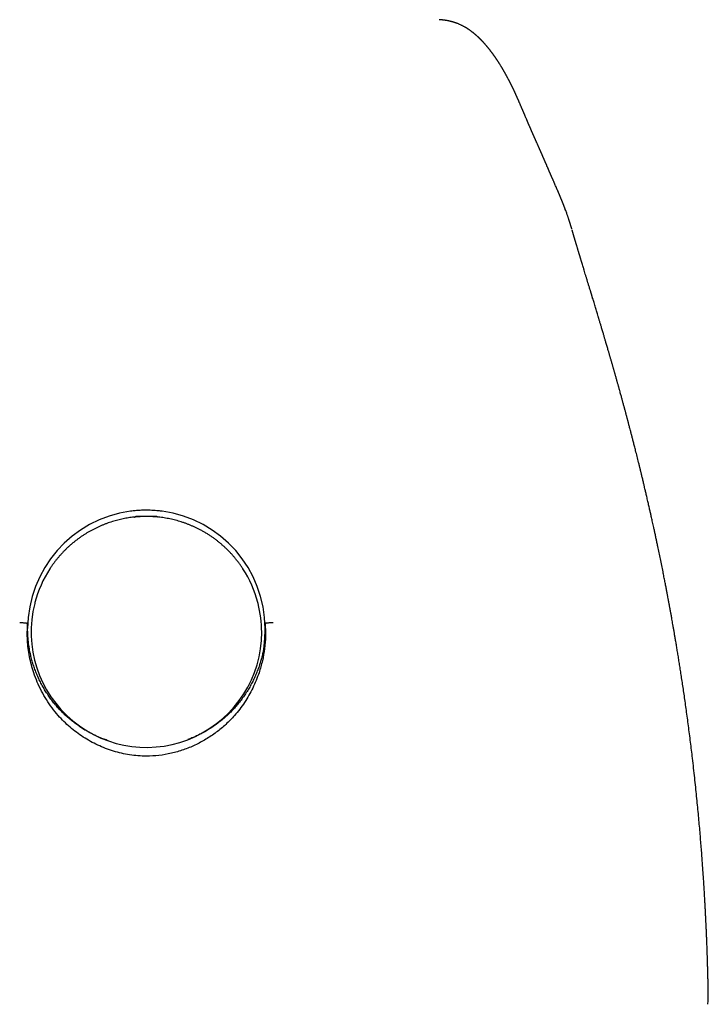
# Model space of a CAD drawing. Header units: millimetres. Extents: x 8 to 823, y 12 to 831.
# Tile 18 of 20: x 421 to 452, y 611 to 655. Entities that reach past the tile are written whole.
import ezdxf

# ---------------------------------------------------------------- set-up
doc = ezdxf.new("R2010")
doc.units = ezdxf.units.MM

msp = doc.modelspace()

# ---------------------------------------------------------------- linework, layer by layer
at = {"color": 7, "linetype": 'Continuous', "lineweight": 30}
for p, q in [((443.371, 651.134), (443.372, 651.131)), ((445.818, 645.243), (445.817, 645.246)), ((426.481, 632.525), (426.484, 632.528)), ((422.072, 628.741), (422.061, 628.702)), ((431.939, 628.702), (431.928, 628.741)), ((421.748, 627.755), (421.75, 627.814)), ((432.25, 627.817), (432.252, 627.758)), ((451.846, 611.583), (451.845, 611.589))]:
    msp.add_line(p, q, dxfattribs=at)
for centre, radius, start, end in [((426.992, 627.586), 5.242, 97.603, 179.9412), ((427.009, 627.587), 5.241, 0.0564, 82.3994), ((426.981, 627.472), 5.071, 146.925, 165.5087), ((427.019, 627.472), 5.071, 14.4914, 33.0721), ((427.001, 627.44), 5.099, 165.6661, 359.9138), ((427.024, 627.432), 5.076, 0.0005, 14.4894)]:
    msp.add_arc(centre, radius, start, end, dxfattribs=at)
for points, knots in [([(443.373, 651.135), (443.371, 651.139), (443.365, 651.153), (443.355, 651.175), (443.343, 651.202), (443.332, 651.226), (443.322, 651.249), (443.309, 651.275), (443.295, 651.307), (443.277, 651.345), (443.26, 651.381), (443.244, 651.415), (443.23, 651.445), (443.216, 651.474), (443.204, 651.5), (443.193, 651.521), (443.184, 651.539), (443.176, 651.556), (443.167, 651.575), (443.156, 651.597), (443.144, 651.621), (443.131, 651.647), (443.119, 651.672), (443.106, 651.698), (443.093, 651.723), (443.08, 651.749), (443.066, 651.776), (443.051, 651.805), (443.036, 651.835), (443.02, 651.866), (443.003, 651.897), (442.987, 651.928), (442.971, 651.957), (442.957, 651.985), (442.943, 652.011), (442.929, 652.035), (442.917, 652.057), (442.907, 652.077), (442.897, 652.095), (442.886, 652.114), (442.876, 652.133), (442.865, 652.152), (442.854, 652.172), (442.843, 652.192), (442.831, 652.212), (442.819, 652.233), (442.806, 652.255), (442.793, 652.278), (442.781, 652.3), (442.769, 652.32), (442.758, 652.338), (442.748, 652.355), (442.739, 652.371), (442.73, 652.386), (442.721, 652.4), (442.713, 652.414), (442.704, 652.429), (442.694, 652.446), (442.683, 652.464), (442.671, 652.483), (442.656, 652.508), (442.637, 652.538), (442.618, 652.568), (442.604, 652.591), (442.593, 652.608), (442.583, 652.624), (442.573, 652.639), (442.564, 652.653), (442.555, 652.668), (442.545, 652.682), (442.536, 652.696), (442.526, 652.711), (442.516, 652.726), (442.506, 652.742), (442.494, 652.759), (442.483, 652.776), (442.472, 652.792), (442.461, 652.808), (442.451, 652.823), (442.441, 652.838), (442.432, 652.851), (442.423, 652.863), (442.415, 652.875), (442.407, 652.887), (442.397, 652.901), (442.386, 652.916), (442.375, 652.932), (442.362, 652.95), (442.349, 652.968), (442.336, 652.986), (442.323, 653.004), (442.312, 653.019), (442.301, 653.034), (442.291, 653.048), (442.281, 653.06), (442.272, 653.073), (442.262, 653.086), (442.25, 653.101), (442.237, 653.119), (442.223, 653.137), (442.209, 653.155), (442.193, 653.176), (442.176, 653.197), (442.159, 653.218), (442.141, 653.241), (442.121, 653.266), (442.1, 653.291), (442.079, 653.316), (442.059, 653.34), (442.04, 653.362), (442.023, 653.383), (442.007, 653.402), (441.99, 653.42), (441.974, 653.439), (441.961, 653.454), (441.948, 653.468), (441.938, 653.48), (441.926, 653.492), (441.914, 653.506), (441.901, 653.52), (441.889, 653.533), (441.877, 653.545), (441.866, 653.558), (441.855, 653.569), (441.845, 653.58), (441.836, 653.589), (441.828, 653.597), (441.821, 653.605), (441.814, 653.612), (441.805, 653.621), (441.794, 653.632), (441.782, 653.645), (441.769, 653.658), (441.756, 653.671), (441.743, 653.683), (441.732, 653.694), (441.721, 653.704), (441.712, 653.714), (441.703, 653.722), (441.695, 653.73), (441.688, 653.737), (441.68, 653.744), (441.672, 653.751), (441.663, 653.76), (441.651, 653.771), (441.637, 653.784), (441.622, 653.798), (441.606, 653.812), (441.589, 653.827), (441.572, 653.842), (441.556, 653.856), (441.542, 653.868), (441.529, 653.879), (441.516, 653.89), (441.505, 653.899), (441.494, 653.909), (441.483, 653.918), (441.472, 653.926), (441.461, 653.935), (441.449, 653.944), (441.436, 653.955), (441.422, 653.966), (441.406, 653.978), (441.388, 653.992), (441.368, 654.007), (441.349, 654.021), (441.331, 654.034), (441.313, 654.047), (441.295, 654.06), (441.276, 654.072), (441.258, 654.085), (441.239, 654.098), (441.219, 654.111), (441.197, 654.125), (441.173, 654.14), (441.15, 654.155), (441.126, 654.169), (441.103, 654.183), (441.076, 654.198), (441.043, 654.217), (441.003, 654.238), (440.96, 654.261), (440.914, 654.283), (440.867, 654.305), (440.819, 654.326), (440.772, 654.346), (440.726, 654.364), (440.68, 654.381), (440.635, 654.397), (440.597, 654.409), (440.567, 654.418), (440.545, 654.424), (440.522, 654.431), (440.496, 654.438), (440.468, 654.445), (440.438, 654.452), (440.406, 654.46), (440.373, 654.467), (440.34, 654.473), (440.306, 654.48), (440.275, 654.485), (440.25, 654.489), (440.232, 654.492), (440.216, 654.494), (440.202, 654.496), (440.183, 654.499), (440.158, 654.502), (440.136, 654.504), (440.116, 654.507), (440.098, 654.508), (440.075, 654.511), (440.046, 654.513), (440.009, 654.517), (439.975, 654.519), (439.952, 654.521), (439.944, 654.522)], [0, 0, 0, 0, 0.002454, 0.008265, 0.013652, 0.018615, 0.023154, 0.027269, 0.034594, 0.042253, 0.050247, 0.056461, 0.062837, 0.06891, 0.074506, 0.078567, 0.082333, 0.085818, 0.089349, 0.094218, 0.099408, 0.104869, 0.110327, 0.115738, 0.121104, 0.126451, 0.132541, 0.138893, 0.145506, 0.152381, 0.159282, 0.166234, 0.172804, 0.178991, 0.184834, 0.190408, 0.195714, 0.199792, 0.20397, 0.208253, 0.212639, 0.21713, 0.221905, 0.226325, 0.231049, 0.236074, 0.241403, 0.246892, 0.252148, 0.257149, 0.261509, 0.265645, 0.269528, 0.273153, 0.276521, 0.27977, 0.283588, 0.287722, 0.292172, 0.296923, 0.301707, 0.310919, 0.319883, 0.324339, 0.328626, 0.332736, 0.336672, 0.340431, 0.344068, 0.34793, 0.351544, 0.35538, 0.359435, 0.36371, 0.368206, 0.372878, 0.377368, 0.381598, 0.38575, 0.389616, 0.393196, 0.39649, 0.39954, 0.402766, 0.406612, 0.410799, 0.415325, 0.420192, 0.4254, 0.430696, 0.435727, 0.440103, 0.444255, 0.448183, 0.451885, 0.455369, 0.458937, 0.463565, 0.468569, 0.473951, 0.479598, 0.485081, 0.491949, 0.498464, 0.504624, 0.512834, 0.520731, 0.528319, 0.535718, 0.543238, 0.54924, 0.555224, 0.561144, 0.567001, 0.572817, 0.576331, 0.580163, 0.584315, 0.588785, 0.593575, 0.597561, 0.601745, 0.605962, 0.609821, 0.613306, 0.616418, 0.619155, 0.621519, 0.623871, 0.626492, 0.630331, 0.63463, 0.63939, 0.64357, 0.647635, 0.651399, 0.654861, 0.65802, 0.660878, 0.663295, 0.665536, 0.66787, 0.670316, 0.672874, 0.676886, 0.681157, 0.685728, 0.690603, 0.695781, 0.701262, 0.705852, 0.710056, 0.713876, 0.717309, 0.720434, 0.723558, 0.726714, 0.729634, 0.73258, 0.735698, 0.739154, 0.742948, 0.747082, 0.75226, 0.757422, 0.76235, 0.767044, 0.771504, 0.775762, 0.780566, 0.785139, 0.789492, 0.793907, 0.799402, 0.805058, 0.810493, 0.815675, 0.820769, 0.825859, 0.833705, 0.842062, 0.850988, 0.86029, 0.869674, 0.878768, 0.887594, 0.895999, 0.904179, 0.912139, 0.919957, 0.923563, 0.92725, 0.931055, 0.935221, 0.939791, 0.944679, 0.949661, 0.954624, 0.959621, 0.964602, 0.969552, 0.972394, 0.974886, 0.977029, 0.978821, 0.980376, 0.984114, 0.987653, 0.988585, 0.989863, 0.991491, 0.993469, 0.995798, 0.99848, 1, 1, 1, 1]), ([(445.81, 645.272), (445.807, 645.281), (445.801, 645.3), (445.793, 645.33), (445.784, 645.358), (445.776, 645.384), (445.77, 645.405), (445.764, 645.424), (445.758, 645.442), (445.753, 645.46), (445.746, 645.481), (445.739, 645.503), (445.731, 645.529), (445.722, 645.557), (445.713, 645.587), (445.704, 645.614), (445.696, 645.639), (445.688, 645.662), (445.679, 645.69), (445.667, 645.726), (445.652, 645.77), (445.637, 645.816), (445.62, 645.864), (445.603, 645.912), (445.582, 645.973), (445.556, 646.045), (445.532, 646.109), (445.515, 646.155), (445.506, 646.18), (445.497, 646.203), (445.489, 646.224), (445.483, 646.241), (445.477, 646.256), (445.472, 646.27), (445.466, 646.285), (445.459, 646.303), (445.452, 646.322), (445.443, 646.343), (445.434, 646.368), (445.423, 646.395), (445.412, 646.423), (445.402, 646.448), (445.393, 646.471), (445.384, 646.492), (445.376, 646.513), (445.368, 646.533), (445.359, 646.555), (445.349, 646.578), (445.338, 646.605), (445.327, 646.634), (445.314, 646.663), (445.303, 646.691), (445.293, 646.715), (445.284, 646.736), (445.275, 646.757), (445.266, 646.779), (445.256, 646.803), (445.246, 646.827), (445.237, 646.848), (445.229, 646.867), (445.222, 646.883), (445.216, 646.897), (445.21, 646.911), (445.203, 646.927), (445.195, 646.947), (445.186, 646.968), (445.176, 646.991), (445.163, 647.021), (445.147, 647.057), (445.124, 647.11), (445.097, 647.173), (445.071, 647.233), (445.05, 647.28), (445.035, 647.315), (445.019, 647.351), (445.005, 647.384), (444.992, 647.414), (444.981, 647.439), (444.969, 647.465), (444.958, 647.49), (444.948, 647.513), (444.939, 647.534), (444.931, 647.553), (444.924, 647.569), (444.917, 647.585), (444.91, 647.6), (444.903, 647.617), (444.895, 647.636), (444.886, 647.656), (444.876, 647.678), (444.866, 647.701), (444.856, 647.723), (444.847, 647.745), (444.838, 647.765), (444.83, 647.784), (444.821, 647.803), (444.812, 647.824), (444.802, 647.847), (444.791, 647.873), (444.78, 647.9), (444.768, 647.927), (444.756, 647.954), (444.745, 647.98), (444.734, 648.005), (444.724, 648.029), (444.714, 648.051), (444.705, 648.073), (444.695, 648.095), (444.685, 648.118), (444.676, 648.141), (444.666, 648.164), (444.656, 648.186), (444.647, 648.207), (444.639, 648.226), (444.632, 648.243), (444.624, 648.26), (444.616, 648.278), (444.607, 648.299), (444.599, 648.32), (444.591, 648.339), (444.583, 648.355), (444.576, 648.371), (444.57, 648.386), (444.565, 648.399), (444.56, 648.41), (444.556, 648.42), (444.552, 648.428), (444.548, 648.436), (444.544, 648.446), (444.539, 648.457), (444.534, 648.47), (444.527, 648.486), (444.519, 648.503), (444.512, 648.521), (444.504, 648.539), (444.497, 648.555), (444.49, 648.571), (444.483, 648.588), (444.475, 648.604), (444.468, 648.621), (444.46, 648.639), (444.452, 648.658), (444.442, 648.681), (444.43, 648.706), (444.418, 648.734), (444.406, 648.76), (444.395, 648.786), (444.384, 648.811), (444.373, 648.835), (444.362, 648.859), (444.35, 648.888), (444.336, 648.92), (444.32, 648.954), (444.305, 648.988), (444.289, 649.023), (444.273, 649.059), (444.258, 649.093), (444.243, 649.126), (444.23, 649.155), (444.218, 649.183), (444.206, 649.21), (444.193, 649.239), (444.18, 649.268), (444.166, 649.298), (444.153, 649.328), (444.14, 649.358), (444.126, 649.389), (444.113, 649.419), (444.101, 649.448), (444.089, 649.475), (444.078, 649.5), (444.067, 649.524), (444.057, 649.546), (444.049, 649.566), (444.041, 649.583), (444.034, 649.599), (444.027, 649.615), (444.02, 649.632), (444.012, 649.651), (444.003, 649.671), (443.993, 649.694), (443.983, 649.717), (443.972, 649.743), (443.96, 649.77), (443.947, 649.801), (443.932, 649.834), (443.917, 649.87), (443.903, 649.904), (443.889, 649.935), (443.877, 649.962), (443.867, 649.985), (443.859, 650.006), (443.85, 650.026), (443.841, 650.046), (443.83, 650.072), (443.817, 650.103), (443.801, 650.14), (443.785, 650.178), (443.769, 650.215), (443.755, 650.247), (443.744, 650.275), (443.733, 650.299), (443.723, 650.322), (443.713, 650.346), (443.702, 650.372), (443.69, 650.401), (443.677, 650.432), (443.663, 650.464), (443.649, 650.497), (443.635, 650.53), (443.621, 650.562), (443.607, 650.594), (443.593, 650.629), (443.576, 650.666), (443.559, 650.708), (443.541, 650.749), (443.523, 650.789), (443.507, 650.827), (443.495, 650.855), (443.486, 650.874), (443.482, 650.884), (443.477, 650.895), (443.472, 650.908), (443.465, 650.923), (443.457, 650.942), (443.447, 650.964), (443.436, 650.988), (443.425, 651.013), (443.414, 651.038), (443.402, 651.066), (443.389, 651.095), (443.379, 651.117), (443.374, 651.129), (443.373, 651.131)], [0, 0, 0, 0, 0.00344, 0.007538, 0.011201, 0.01443, 0.017223, 0.019583, 0.021508, 0.023975, 0.026603, 0.029447, 0.032508, 0.036427, 0.040257, 0.043779, 0.046994, 0.049911, 0.052825, 0.058374, 0.064296, 0.070501, 0.076959, 0.083525, 0.090181, 0.101554, 0.113129, 0.116808, 0.120353, 0.123586, 0.126507, 0.129116, 0.130805, 0.132667, 0.134818, 0.13726, 0.139991, 0.143013, 0.146281, 0.150569, 0.154493, 0.158054, 0.161251, 0.164296, 0.167051, 0.169986, 0.17314, 0.176514, 0.180107, 0.184613, 0.189, 0.193048, 0.196757, 0.199491, 0.202388, 0.205628, 0.20921, 0.213134, 0.216172, 0.218887, 0.221278, 0.223346, 0.225155, 0.227695, 0.230608, 0.233893, 0.237412, 0.240881, 0.247528, 0.253957, 0.265268, 0.276614, 0.281853, 0.287213, 0.292881, 0.298869, 0.302798, 0.306854, 0.311032, 0.315042, 0.318713, 0.322044, 0.325036, 0.327689, 0.330016, 0.33245, 0.335144, 0.338137, 0.341431, 0.344988, 0.348923, 0.352638, 0.356134, 0.35941, 0.362468, 0.365599, 0.369063, 0.372859, 0.377193, 0.381752, 0.386278, 0.390764, 0.395199, 0.399346, 0.403366, 0.406958, 0.410467, 0.414458, 0.417938, 0.421721, 0.425717, 0.429447, 0.432906, 0.436015, 0.438774, 0.441396, 0.444402, 0.447816, 0.451639, 0.454356, 0.4572, 0.459845, 0.46223, 0.464355, 0.46622, 0.46774, 0.46903, 0.470311, 0.471823, 0.473567, 0.475785, 0.478292, 0.481086, 0.484084, 0.486956, 0.489672, 0.49223, 0.49463, 0.497551, 0.500217, 0.503002, 0.506057, 0.509382, 0.51406, 0.518574, 0.522827, 0.527092, 0.531113, 0.53515, 0.539233, 0.543363, 0.549473, 0.555387, 0.561138, 0.567092, 0.573343, 0.579872, 0.585339, 0.590537, 0.595466, 0.600391, 0.605584, 0.611047, 0.616767, 0.622211, 0.627844, 0.633667, 0.639504, 0.644955, 0.650006, 0.654963, 0.659492, 0.663781, 0.667865, 0.670929, 0.673865, 0.676872, 0.680192, 0.683903, 0.687939, 0.692302, 0.696991, 0.702006, 0.707347, 0.712934, 0.720477, 0.727602, 0.734308, 0.740596, 0.746466, 0.750785, 0.754846, 0.75885, 0.763016, 0.767344, 0.774697, 0.782474, 0.790597, 0.798363, 0.805603, 0.810922, 0.815917, 0.820752, 0.82584, 0.8312, 0.837504, 0.844147, 0.85113, 0.858316, 0.865427, 0.872455, 0.879399, 0.88626, 0.89531, 0.904388, 0.913512, 0.922551, 0.931088, 0.939094, 0.941359, 0.943612, 0.946115, 0.948923, 0.952035, 0.956571, 0.96163, 0.967211, 0.972637, 0.978479, 0.984739, 0.991415, 0.99851, 1, 1, 1, 1]), ([(451.846, 611.589), (451.845, 611.595), (451.843, 611.681), (451.84, 611.842), (451.834, 612.066), (451.829, 612.278), (451.824, 612.478), (451.819, 612.666), (451.813, 612.849), (451.808, 613.025), (451.802, 613.194), (451.797, 613.346), (451.792, 613.483), (451.788, 613.605), (451.783, 613.71), (451.78, 613.8), (451.777, 613.873), (451.775, 613.928), (451.773, 613.967), (451.772, 613.991), (451.772, 614.006), (451.771, 614.016), (451.771, 614.027), (451.77, 614.047), (451.768, 614.08), (451.766, 614.133), (451.763, 614.198), (451.76, 614.272), (451.752, 614.451), (451.742, 614.663), (451.73, 614.908), (451.722, 615.08), (451.712, 615.256), (451.702, 615.442), (451.691, 615.641), (451.679, 615.854), (451.665, 616.08), (451.65, 616.319), (451.634, 616.57), (451.616, 616.832), (451.597, 617.105), (451.576, 617.391), (451.553, 617.691), (451.529, 618.007), (451.502, 618.337), (451.473, 618.681), (451.441, 619.037), (451.407, 619.407), (451.371, 619.79), (451.332, 620.183), (451.29, 620.586), (451.246, 620.999), (451.199, 621.424), (451.152, 621.829), (451.106, 622.213), (451.062, 622.572), (451.017, 622.932), (450.97, 623.288), (450.924, 623.635), (450.878, 623.972), (450.833, 624.297), (450.788, 624.61), (450.744, 624.911), (450.701, 625.199), (450.659, 625.475), (450.619, 625.739), (450.579, 625.99), (450.541, 626.229), (450.504, 626.456), (450.469, 626.67), (450.436, 626.871), (450.404, 627.059), (450.374, 627.235), (450.346, 627.401), (450.319, 627.556), (450.294, 627.7), (450.271, 627.831), (450.25, 627.951), (450.231, 628.059), (450.213, 628.155), (450.2, 628.23), (450.189, 628.289), (450.181, 628.332), (450.174, 628.372), (450.168, 628.408), (450.161, 628.444), (450.154, 628.481), (450.146, 628.524), (450.137, 628.575), (450.126, 628.636), (450.113, 628.704), (450.1, 628.778), (450.082, 628.874), (450.059, 628.993), (450.032, 629.14), (450.001, 629.301), (449.967, 629.479), (449.929, 629.675), (449.887, 629.886), (449.821, 630.22), (449.731, 630.668), (449.641, 631.099), (449.578, 631.398), (449.542, 631.568), (449.505, 631.738), (449.47, 631.903), (449.437, 632.053), (449.408, 632.186), (449.383, 632.299), (449.36, 632.404), (449.338, 632.5), (449.318, 632.59), (449.3, 632.672), (449.281, 632.754), (449.262, 632.837), (449.242, 632.927), (449.22, 633.022), (449.198, 633.12), (449.174, 633.223), (449.15, 633.327), (449.127, 633.427), (449.105, 633.522), (449.085, 633.609), (449.065, 633.694), (449.044, 633.783), (449.023, 633.869), (449.004, 633.951), (448.986, 634.028), (448.966, 634.11), (448.945, 634.196), (448.925, 634.282), (448.905, 634.364), (448.888, 634.435), (448.874, 634.493), (448.863, 634.539), (448.854, 634.574), (448.846, 634.607), (448.837, 634.643), (448.827, 634.686), (448.814, 634.738), (448.799, 634.799), (448.782, 634.867), (448.748, 635.004), (448.699, 635.204), (448.647, 635.411), (448.608, 635.562), (448.584, 635.659), (448.56, 635.751), (448.538, 635.84), (448.516, 635.924), (448.496, 636.003), (448.477, 636.076), (448.462, 636.135), (448.448, 636.187), (448.433, 636.244), (448.414, 636.319), (448.392, 636.404), (448.37, 636.488), (448.35, 636.564), (448.332, 636.632), (448.318, 636.686), (448.307, 636.725), (448.3, 636.754), (448.292, 636.784), (448.282, 636.82), (448.27, 636.867), (448.255, 636.92), (448.239, 636.982), (448.221, 637.048), (448.203, 637.115), (448.187, 637.176), (448.173, 637.227), (448.162, 637.268), (448.153, 637.301), (448.145, 637.333), (448.134, 637.371), (448.12, 637.424), (448.103, 637.487), (448.084, 637.557), (448.066, 637.622), (448.05, 637.68), (448.038, 637.727), (448.026, 637.768), (448.015, 637.81), (447.999, 637.866), (447.98, 637.937), (447.956, 638.024), (447.932, 638.109), (447.911, 638.186), (447.893, 638.25), (447.877, 638.307), (447.862, 638.363), (447.846, 638.419), (447.831, 638.474), (447.814, 638.532), (447.796, 638.596), (447.776, 638.667), (447.757, 638.737), (447.739, 638.8), (447.723, 638.855), (447.709, 638.905), (447.695, 638.954), (447.681, 639.005), (447.665, 639.06), (447.65, 639.113), (447.636, 639.161), (447.621, 639.213), (447.604, 639.273), (447.585, 639.34), (447.565, 639.409), (447.546, 639.475), (447.529, 639.535), (447.513, 639.59), (447.498, 639.639), (447.485, 639.686), (447.472, 639.732), (447.458, 639.78), (447.442, 639.834), (447.422, 639.904), (447.398, 639.984), (447.373, 640.071), (447.348, 640.156), (447.324, 640.236), (447.303, 640.31), (447.283, 640.377), (447.264, 640.441), (447.245, 640.504), (447.226, 640.569), (447.205, 640.642), (447.181, 640.721), (447.156, 640.805), (447.131, 640.89), (447.108, 640.966), (447.087, 641.036), (447.068, 641.101), (447.048, 641.167), (447.029, 641.23), (447.012, 641.288), (446.996, 641.341), (446.974, 641.414), (446.948, 641.501), (446.916, 641.605), (446.888, 641.7), (446.857, 641.801), (446.826, 641.902), (446.795, 642.005), (446.764, 642.107), (446.742, 642.181), (446.727, 642.229), (446.721, 642.249), (446.715, 642.271), (446.706, 642.299), (446.696, 642.331), (446.687, 642.361), (446.679, 642.388), (446.671, 642.415), (446.662, 642.445), (446.651, 642.479), (446.641, 642.513), (446.628, 642.556), (446.611, 642.613), (446.589, 642.684), (446.567, 642.758), (446.539, 642.847), (446.506, 642.957), (446.466, 643.087), (446.428, 643.214), (446.391, 643.333), (446.354, 643.456), (446.318, 643.575), (446.29, 643.667), (446.273, 643.723), (446.264, 643.752), (446.256, 643.779), (446.248, 643.805), (446.24, 643.832), (446.231, 643.86), (446.221, 643.893), (446.211, 643.928), (446.2, 643.963), (446.191, 643.994), (446.183, 644.021), (446.175, 644.047), (446.165, 644.078), (446.155, 644.114), (446.143, 644.152), (446.133, 644.186), (446.123, 644.219), (446.112, 644.255), (446.1, 644.295), (446.09, 644.33), (446.081, 644.358), (446.073, 644.386), (446.063, 644.419), (446.051, 644.458), (446.039, 644.499), (446.028, 644.537), (446.018, 644.568), (446.011, 644.592), (446.005, 644.611), (446.001, 644.626), (445.996, 644.642), (445.99, 644.662), (445.982, 644.688), (445.974, 644.716), (445.966, 644.742), (445.96, 644.764), (445.954, 644.783), (445.948, 644.804), (445.941, 644.826), (445.934, 644.851), (445.925, 644.88), (445.917, 644.909), (445.908, 644.937), (445.901, 644.962), (445.894, 644.985), (445.887, 645.01), (445.878, 645.038), (445.87, 645.068), (445.861, 645.097), (445.853, 645.123), (445.847, 645.146), (445.841, 645.166), (445.834, 645.189), (445.828, 645.21), (445.824, 645.224), (445.822, 645.229)], [0, 0, 0, 0, 0.000566, 0.007139, 0.013371, 0.019262, 0.024814, 0.030025, 0.034896, 0.040018, 0.044701, 0.048945, 0.05275, 0.056117, 0.059044, 0.061533, 0.063582, 0.065193, 0.066114, 0.066787, 0.067161, 0.067371, 0.067638, 0.068062, 0.069045, 0.070416, 0.07244, 0.074493, 0.07654, 0.087393, 0.092177, 0.096922, 0.101724, 0.106863, 0.112415, 0.118331, 0.124611, 0.131256, 0.138265, 0.145503, 0.153092, 0.161034, 0.169326, 0.178151, 0.187342, 0.196899, 0.206822, 0.217112, 0.227768, 0.238791, 0.249949, 0.26146, 0.273323, 0.285538, 0.295383, 0.305447, 0.315631, 0.325536, 0.335308, 0.344741, 0.353837, 0.362594, 0.371013, 0.379093, 0.386835, 0.394223, 0.401274, 0.407987, 0.414364, 0.420404, 0.426008, 0.431286, 0.436239, 0.440867, 0.445254, 0.449302, 0.453012, 0.456383, 0.459414, 0.462108, 0.464462, 0.465817, 0.467027, 0.468118, 0.469155, 0.470143, 0.471145, 0.47227, 0.473758, 0.475488, 0.477396, 0.479482, 0.481747, 0.485479, 0.489613, 0.494148, 0.499086, 0.50469, 0.510734, 0.516935, 0.53297, 0.548667, 0.553531, 0.558362, 0.56316, 0.567923, 0.572449, 0.575936, 0.579164, 0.582132, 0.584848, 0.587368, 0.589761, 0.59189, 0.594307, 0.596886, 0.599577, 0.602378, 0.605283, 0.608351, 0.611225, 0.613906, 0.616393, 0.618713, 0.621208, 0.623982, 0.626052, 0.628254, 0.630588, 0.633055, 0.635634, 0.637996, 0.64003, 0.641736, 0.642985, 0.643971, 0.644776, 0.645787, 0.647052, 0.648542, 0.650277, 0.652258, 0.654447, 0.66214, 0.669467, 0.672329, 0.675122, 0.677796, 0.680343, 0.682764, 0.68506, 0.687209, 0.689035, 0.690212, 0.691697, 0.694037, 0.696687, 0.699122, 0.701342, 0.703341, 0.705056, 0.705994, 0.706806, 0.707552, 0.708588, 0.709977, 0.711649, 0.713284, 0.715401, 0.717367, 0.719181, 0.720774, 0.721864, 0.722791, 0.723618, 0.724707, 0.726115, 0.728257, 0.730321, 0.732288, 0.734022, 0.735378, 0.73644, 0.737671, 0.739138, 0.7414, 0.743966, 0.746827, 0.748994, 0.750827, 0.752505, 0.754176, 0.755839, 0.757477, 0.759088, 0.761045, 0.763265, 0.765466, 0.767342, 0.768959, 0.770516, 0.771812, 0.773392, 0.775191, 0.776818, 0.778214, 0.779612, 0.78151, 0.783702, 0.785834, 0.787846, 0.789731, 0.791421, 0.792892, 0.79434, 0.795708, 0.797165, 0.798812, 0.800802, 0.803668, 0.80632, 0.809008, 0.81172, 0.813925, 0.816023, 0.81814, 0.820024, 0.822082, 0.824428, 0.827039, 0.829792, 0.832619, 0.835328, 0.837295, 0.839511, 0.841788, 0.843918, 0.845844, 0.847545, 0.849277, 0.853265, 0.856338, 0.859984, 0.863023, 0.866813, 0.870583, 0.873845, 0.87768, 0.878468, 0.879053, 0.87983, 0.880875, 0.882115, 0.883223, 0.884156, 0.885062, 0.886153, 0.887459, 0.888809, 0.889951, 0.892169, 0.895179, 0.897862, 0.900493, 0.905241, 0.910551, 0.915493, 0.920163, 0.924692, 0.930223, 0.934527, 0.935854, 0.937076, 0.93816, 0.939216, 0.940265, 0.941397, 0.942782, 0.944278, 0.945793, 0.947069, 0.94815, 0.94923, 0.95034, 0.952009, 0.953771, 0.955153, 0.956273, 0.957871, 0.959807, 0.961254, 0.962337, 0.963487, 0.964832, 0.966532, 0.96847, 0.97011, 0.971405, 0.972505, 0.973196, 0.973835, 0.974469, 0.975335, 0.976467, 0.977793, 0.978936, 0.979842, 0.980656, 0.981529, 0.982498, 0.983584, 0.984849, 0.986254, 0.987479, 0.988543, 0.989436, 0.990529, 0.991846, 0.993247, 0.994501, 0.995664, 0.99664, 0.997427, 0.998294, 0.999438, 1, 1, 1, 1]), ([(426.605, 632.814), (426.574, 632.812), (426.51, 632.806), (426.407, 632.796), (426.337, 632.787), (426.298, 632.782)], [0, 0, 0, 0, 0.309981, 0.619961, 1, 1, 1, 1]), ([(427.395, 632.814), (427.345, 632.817), (427.245, 632.824), (427.063, 632.83), (426.85, 632.829), (426.687, 632.819), (426.605, 632.814)], [0, 0, 0, 0, 0.189857, 0.379869, 0.689597, 1, 1, 1, 1]), ([(427.702, 632.782), (427.674, 632.786), (427.619, 632.793), (427.517, 632.804), (427.442, 632.81), (427.395, 632.814)], [0, 0, 0, 0, 0.26933, 0.538661, 1, 1, 1, 1]), ([(427, 632.551), (426.952, 632.551), (426.885, 632.551), (426.786, 632.547), (426.702, 632.543), (426.601, 632.536), (426.496, 632.527), (426.386, 632.515), (426.272, 632.5), (426.156, 632.482), (426.038, 632.46), (425.918, 632.436), (425.798, 632.408), (425.677, 632.377), (425.556, 632.343), (425.435, 632.306), (425.313, 632.265), (425.193, 632.221), (425.073, 632.174), (424.953, 632.123), (424.835, 632.07), (424.717, 632.013), (424.601, 631.952), (424.485, 631.889), (424.372, 631.823), (424.259, 631.753), (424.148, 631.68), (424.039, 631.605), (423.932, 631.526), (423.827, 631.444), (423.723, 631.36), (423.622, 631.273), (423.523, 631.183), (423.426, 631.09), (423.332, 630.995), (423.24, 630.897), (423.15, 630.796), (423.063, 630.693), (422.979, 630.588), (422.898, 630.48), (422.819, 630.37), (422.764, 630.29), (422.736, 630.246), (422.732, 630.24)], [0, 0, 0, 0, 0.02846, 0.039832, 0.058738, 0.07836, 0.099411, 0.121391, 0.1441, 0.167378, 0.191111, 0.215215, 0.239626, 0.264295, 0.289184, 0.314262, 0.339505, 0.364893, 0.390408, 0.416037, 0.44177, 0.467594, 0.493503, 0.519489, 0.545545, 0.571667, 0.597848, 0.624086, 0.650376, 0.676715, 0.703099, 0.729527, 0.755996, 0.782504, 0.809048, 0.835628, 0.862241, 0.888886, 0.915562, 0.942267, 0.969001, 0.995762, 1, 1, 1, 1]), ([(426.485, 632.528), (426.492, 632.533), (426.508, 632.543), (426.537, 632.555), (426.568, 632.563), (426.59, 632.565), (426.602, 632.566)], [0, 0, 0, 0, 0.229202, 0.475632, 0.734686, 1, 1, 1, 1]), ([(426.602, 632.566), (426.674, 632.566), (426.815, 632.566), (427.021, 632.567), (427.214, 632.566), (427.338, 632.566), (427.398, 632.566)], [0, 0, 0, 0, 0.273294, 0.531246, 0.773552, 1, 1, 1, 1]), ([(431.268, 630.24), (431.265, 630.244), (431.237, 630.289), (431.181, 630.37), (431.099, 630.485), (431.014, 630.597), (430.925, 630.707), (430.834, 630.814), (430.739, 630.92), (430.641, 631.022), (430.541, 631.122), (430.437, 631.219), (430.331, 631.314), (430.222, 631.406), (430.11, 631.494), (429.995, 631.58), (429.878, 631.663), (429.758, 631.742), (429.635, 631.819), (429.51, 631.892), (429.387, 631.959), (429.267, 632.021), (429.149, 632.077), (429.03, 632.131), (428.91, 632.181), (428.789, 632.228), (428.666, 632.272), (428.543, 632.313), (428.419, 632.351), (428.293, 632.385), (428.168, 632.417), (428.042, 632.445), (427.915, 632.469), (427.789, 632.491), (427.663, 632.509), (427.539, 632.523), (427.419, 632.535), (427.311, 632.542), (427.218, 632.547), (427.116, 632.551), (427.045, 632.551), (427, 632.551)], [0, 0, 0, 0, 0.003277, 0.031072, 0.058898, 0.086756, 0.114649, 0.142578, 0.170545, 0.198551, 0.2266, 0.254694, 0.282835, 0.311028, 0.339275, 0.367582, 0.395954, 0.424396, 0.452915, 0.48152, 0.51022, 0.535988, 0.56175, 0.587504, 0.613247, 0.638977, 0.664692, 0.690387, 0.716059, 0.741699, 0.767299, 0.792843, 0.818306, 0.843651, 0.868803, 0.893613, 0.917725, 0.940001, 0.957577, 0.973484, 1, 1, 1, 1]), ([(427.398, 632.566), (427.41, 632.565), (427.432, 632.563), (427.463, 632.555), (427.492, 632.543), (427.508, 632.533), (427.516, 632.528)], [0, 0, 0, 0, 0.265112, 0.524026, 0.770497, 1, 1, 1, 1]), ([(421.75, 627.814), (421.749, 627.815), (421.746, 627.818), (421.728, 627.822), (421.694, 627.828), (421.646, 627.834), (421.587, 627.84), (421.524, 627.846), (421.459, 627.85), (421.418, 627.852), (421.398, 627.853)], [0, 0, 0, 0, 0.069941, 0.200637, 0.336309, 0.473648, 0.613799, 0.750175, 0.879644, 1, 1, 1, 1]), ([(427, 621.954), (426.876, 621.957), (426.628, 621.962), (426.259, 622.006), (425.895, 622.076), (425.539, 622.171), (425.19, 622.292), (424.851, 622.436), (424.523, 622.604), (424.208, 622.793), (423.907, 623.003), (423.621, 623.233), (423.351, 623.481), (423.084, 623.765), (422.823, 624.087), (422.576, 624.45), (422.358, 624.831), (422.171, 625.229), (422.023, 625.617), (421.911, 625.992), (421.829, 626.35), (421.771, 626.712), (421.739, 627.078), (421.729, 627.428), (421.743, 627.656), (421.75, 627.761)], [0, 0, 0, 0, 0.042172, 0.084176, 0.126088, 0.167961, 0.209831, 0.251717, 0.293624, 0.335549, 0.377484, 0.419416, 0.461332, 0.503223, 0.553486, 0.603791, 0.654128, 0.704476, 0.754809, 0.796729, 0.838611, 0.880453, 0.92226, 0.96405, 1, 1, 1, 1]), ([(421.75, 627.592), (421.75, 627.6), (421.75, 627.616), (421.75, 627.639), (421.75, 627.661), (421.751, 627.681), (421.751, 627.699), (421.751, 627.715), (421.752, 627.733), (421.752, 627.752), (421.753, 627.77), (421.754, 627.786), (421.754, 627.802), (421.755, 627.818), (421.755, 627.833), (421.756, 627.843), (421.756, 627.848), (421.756, 627.85), (421.756, 627.855), (421.757, 627.86), (421.757, 627.862), (421.757, 627.863), (421.757, 627.864), (421.756, 627.864), (421.756, 627.864), (421.756, 627.863), (421.756, 627.863), (421.756, 627.862), (421.756, 627.861), (421.756, 627.86), (421.756, 627.86), (421.756, 627.859), (421.756, 627.857), (421.755, 627.855), (421.755, 627.852), (421.755, 627.848), (421.755, 627.845), (421.755, 627.845)], [0, 0, 0, 0, 0.034402, 0.066546, 0.096434, 0.12407, 0.149456, 0.172597, 0.193499, 0.223333, 0.249382, 0.271701, 0.290377, 0.31701, 0.341094, 0.363987, 0.371643, 0.379401, 0.387316, 0.418701, 0.461276, 0.485844, 0.513132, 0.543161, 0.575946, 0.596624, 0.615882, 0.636585, 0.656832, 0.678294, 0.700971, 0.724863, 0.74997, 0.776293, 0.856967, 0.957268, 1, 1, 1, 1]), ([(425.303, 622.637), (425.245, 622.657), (425.117, 622.701), (424.921, 622.781), (424.719, 622.873), (424.522, 622.973), (424.332, 623.08), (424.145, 623.194), (423.962, 623.318), (423.784, 623.45), (423.609, 623.592), (423.44, 623.741), (423.279, 623.895), (423.127, 624.054), (422.983, 624.218), (422.845, 624.388), (422.713, 624.565), (422.589, 624.748), (422.472, 624.938), (422.363, 625.133), (422.262, 625.331), (422.172, 625.532), (422.09, 625.734), (422.016, 625.94), (421.951, 626.151), (421.895, 626.364), (421.847, 626.582), (421.809, 626.802), (421.78, 627.021), (421.761, 627.237), (421.751, 627.426), (421.75, 627.544), (421.75, 627.592)], [0, 0, 0, 0, 0.028016, 0.062535, 0.097118, 0.130524, 0.163988, 0.197628, 0.231326, 0.265701, 0.300139, 0.334768, 0.369461, 0.402786, 0.436169, 0.469998, 0.503828, 0.5379, 0.571973, 0.606511, 0.641113, 0.674431, 0.707806, 0.741628, 0.775451, 0.809514, 0.843578, 0.878103, 0.91269, 0.945384, 0.978131, 1, 1, 1, 1]), ([(421.754, 627.834), (421.754, 627.833), (421.753, 627.83), (421.753, 627.823), (421.753, 627.816), (421.752, 627.812)], [0, 0, 0, 0, 0.070612, 0.508318, 1, 1, 1, 1]), ([(432.248, 627.815), (432.257, 627.631), (432.277, 627.263), (432.233, 626.713), (432.138, 626.171), (431.972, 625.582), (431.717, 624.959), (431.354, 624.323), (430.947, 623.788), (430.521, 623.351), (430.098, 622.999), (429.64, 622.692), (429.152, 622.432), (428.639, 622.224), (428.106, 622.071), (427.557, 621.973), (427.186, 621.96), (427, 621.954)], [0, 0, 0, 0, 0.062332, 0.12467, 0.187085, 0.24959, 0.332987, 0.41637, 0.499638, 0.562103, 0.62463, 0.687176, 0.7497, 0.812181, 0.874644, 0.937186, 1, 1, 1, 1]), ([(432.239, 627.592), (432.235, 627.462), (432.228, 627.267), (432.212, 627.007), (432.195, 626.811), (432.169, 626.616), (432.132, 626.421), (432.082, 626.228), (432.02, 626.03), (431.947, 625.827), (431.864, 625.619), (431.776, 625.412), (431.677, 625.209), (431.569, 625.009), (431.451, 624.811), (431.324, 624.619), (431.188, 624.431), (431.044, 624.249), (430.891, 624.073), (430.73, 623.904), (430.56, 623.74), (430.381, 623.583), (430.193, 623.433), (429.997, 623.29), (429.802, 623.161), (429.608, 623.045), (429.416, 622.941), (429.219, 622.844), (429.024, 622.757), (428.893, 622.708), (428.831, 622.684)], [0, 0, 0, 0, 0.061328, 0.0921324, 0.1229329, 0.1539169, 0.1848964, 0.2163155, 0.2478266, 0.2829365, 0.3180898, 0.353371, 0.3887129, 0.424697, 0.4607497, 0.4970098, 0.5333394, 0.569793, 0.6063181, 0.643063, 0.6798834, 0.717559, 0.755314, 0.7933077, 0.8313807, 0.8654448, 0.8995664, 0.9341468, 0.9687268, 1, 1, 1, 1]), ([(432.248, 627.815), (432.247, 627.825), (432.246, 627.839), (432.243, 627.879), (432.242, 627.881), (432.243, 627.871), (432.244, 627.85), (432.245, 627.824), (432.246, 627.79), (432.249, 627.711), (432.25, 627.645), (432.25, 627.592)], [0, 0, 0, 0, 0.495525, 0.621412, 0.688487, 0.744567, 0.769461, 0.794803, 0.824305, 0.860418, 1, 1, 1, 1]), ([(432.602, 627.855), (432.582, 627.854), (432.541, 627.852), (432.476, 627.848), (432.412, 627.842), (432.357, 627.837), (432.311, 627.831), (432.277, 627.826), (432.255, 627.821), (432.252, 627.818), (432.251, 627.817)], [0, 0, 0, 0, 0.120338, 0.249799, 0.386175, 0.526336, 0.645065, 0.775405, 0.91316, 1, 1, 1, 1]), ([(451.841, 611.207), (451.842, 611.231), (451.844, 611.278), (451.846, 611.344), (451.847, 611.403), (451.847, 611.457), (451.847, 611.504), (451.846, 611.545), (451.846, 611.572), (451.846, 611.584)], [0, 0, 0, 0, 0.194791, 0.372189, 0.532248, 0.675015, 0.800534, 0.908846, 1, 1, 1, 1]), ([(451.827, 610.978), (451.83, 611.013), (451.836, 611.09), (451.839, 611.165), (451.841, 611.207)], [0, 0, 0, 0, 0.452536, 1, 1, 1, 1])]:
    msp.add_open_spline(points, degree=3, knots=knots, dxfattribs=at)

doc.saveas('drawing.dxf')
